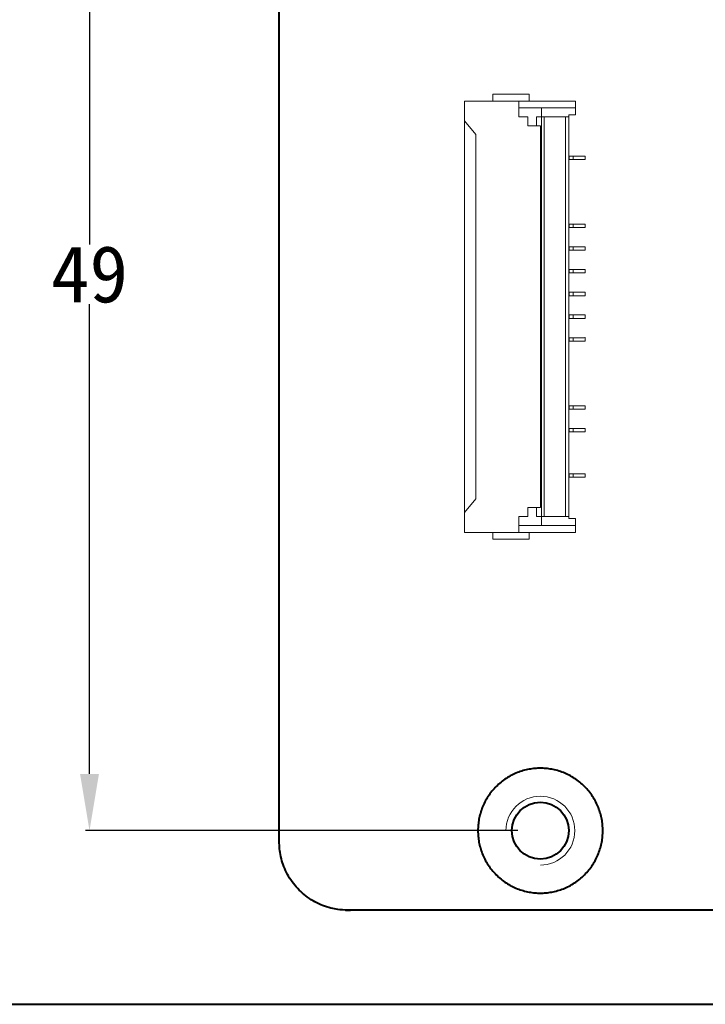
# Model space of a CAD drawing. Header units: millimetres. Extents: x -215 to 342, y -137 to 83.
# Tile 30 of 39: x 143 to 173, y -52 to -9. Entities that reach past the tile are written whole.
import ezdxf

# ---------------------------------------------------------------- set-up
doc = ezdxf.new("R2010")
doc.units = ezdxf.units.MM
doc.header["$LTSCALE"] = 10
doc.header["$MEASUREMENT"] = 0
for name, color, linetype, lineweight in [('尺寸标注', 3, 'Continuous', 20), ('细实线', 7, 'Continuous', 20), ('轮廓线', 7, 'Continuous', 40)]:
    doc.layers.add(name, color=color, linetype=linetype, lineweight=lineweight)
doc.styles.get("Standard").update_dxf_attribs({"font": 'simfang.ttf'})
doc.dimstyles.new('STANDARD_ACAD', dxfattribs={"dimtxt": 0.18, "dimasz": 0.18, "dimexe": 0.18, "dimexo": 0.0625, "dimgap": 0.09, "dimtad": 0, "dimtih": 1, "dimtoh": 1, "dimdec": 4, "dimzin": 0, "dimdsep": 46, "dimtxsty": 'Standard', "dimcen": 0.09, "dimadec": 0, "dimazin": 0, "dimtfac": 1, "dimtdec": 4, "dimtofl": 0, "dimtmove": 0, "dimatfit": 3, "dimfxl": 1, "dimtolj": 1, "dimtzin": 0, "dimarcsym": 0})

# ---------------------------------------------------------------- blocks, each defined once
blk = doc.blocks.new('*D100')
at = {"layer": 'Defpoints', "color": 0, "transparency": 16777216}
for p in [(165.926, 4.495), (146.065, -44.505), (165.926, -44.505)]:
    blk.add_point(p, dxfattribs=at)
at = {"layer": '尺寸标注', "color": 0, "lineweight": -2, "transparency": 16777216}
for p, q in [((164.926, 4.495), (145.885, 4.495)), ((146.065, 1.995), (146.065, -18.69)), ((146.065, -42.005), (146.065, -21.319)), ((164.926, -44.505), (145.885, -44.505))]:
    blk.add_line(p, q, dxfattribs=at)
at = {"layer": '尺寸标注', "color": 0, "transparency": 16777216}
for points in [[(145.649, 1.995), (146.482, 1.995), (146.065, 4.495)], [(145.649, -42.005), (146.482, -42.005), (146.065, -44.505)]]:
    blk.add_solid(points, dxfattribs=at)
at = {"layer": '尺寸标注', "color": 0, "transparency": 16777216, "insert": (146.065, -20.005), "char_height": 2.5, "attachment_point": 5}
blk.add_mtext('\\A1;49', dxfattribs=at)

msp = doc.modelspace()

# ---------------------------------------------------------------- linework, layer by layer
at = {"layer": '尺寸标注'}
msp.add_circle((165.926, -44.505), 2.75, dxfattribs=at)
at = {"layer": '细实线'}
for points in [[(163.827, -12.365), (163.827, -12.065), (165.427, -12.065), (165.427, -12.365)], [(164.977, -12.665), (167.477, -12.665), (167.477, -12.365), (164.977, -12.365), (162.577, -12.365), (162.577, -13.24), (163.077, -13.84), (163.077, -29.89), (162.577, -30.49), (162.577, -31.365), (164.977, -31.365)], [(167.177, -30.665), (167.177, -30.757), (167.477, -30.757), (167.477, -31.065), (167.477, -31.365), (164.977, -31.365), (164.977, -30.665), (165.377, -30.665), (165.377, -30.265), (165.927, -30.265), (165.927, -13.465), (165.377, -13.465), (165.377, -13.065), (164.977, -13.065), (164.977, -12.365)], [(165.977, -12.665), (165.977, -13.065), (165.977, -30.665), (165.977, -31.065)], [(167.177, -13.065), (167.177, -12.972), (167.477, -12.972), (167.477, -12.665)], [(165.751, -30.265), (165.751, -30.665), (165.976, -30.665), (165.983, -30.665), (166.096, -30.665), (167.035, -30.665), (167.177, -30.665), (167.177, -13.065), (167.035, -13.065), (166.096, -13.065), (165.983, -13.065), (165.977, -13.065), (165.751, -13.065), (165.751, -13.465)], [(165.427, -31.365), (165.427, -31.665), (163.827, -31.665), (163.827, -31.365)]]:
    msp.add_lwpolyline(points, dxfattribs=at)
for points in [[(167.367, -14.94), (167.367, -14.79), (167.197, -14.79), (167.197, -14.94)], [(167.367, -17.94), (167.367, -17.79), (167.197, -17.79), (167.197, -17.94)], [(167.367, -18.94), (167.367, -18.79), (167.197, -18.79), (167.197, -18.94)], [(167.367, -19.94), (167.367, -19.79), (167.197, -19.79), (167.197, -19.94)], [(167.367, -20.94), (167.367, -20.79), (167.197, -20.79), (167.197, -20.94)], [(167.367, -21.94), (167.367, -21.79), (167.197, -21.79), (167.197, -21.94)], [(167.367, -22.94), (167.367, -22.79), (167.197, -22.79), (167.197, -22.94)], [(167.367, -26.94), (167.367, -26.79), (167.197, -26.79), (167.197, -26.94)], [(167.367, -28.94), (167.367, -28.79), (167.197, -28.79), (167.197, -28.94)]]:
    msp.add_lwpolyline(points, close=True, dxfattribs=at)
msp.add_arc((165.926, -44.505), 1.518, 270, 180, dxfattribs=at)
for points in [[(162.577, -30.49), (162.577, -21.865), (162.577, -13.24)], [(165.983, -13.065), (165.983, -21.865), (165.983, -30.665)], [(166.096, -13.065), (166.096, -21.865), (166.096, -30.665)], [(167.035, -13.065), (167.035, -21.865), (167.035, -30.665)], [(167.477, -31.065), (166.227, -31.065), (164.977, -31.065)]]:
    msp.add_open_spline(points, degree=2, dxfattribs=at)
for points, weights, knots in [([(167.367, -14.79), (167.367, -14.79), (167.417, -14.79), (167.657, -14.79), (167.897, -14.79), (167.897, -14.865), (167.897, -14.94), (167.657, -14.94), (167.417, -14.94), (167.367, -14.94), (167.367, -14.94)], [1, 0.707106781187, 1, 1, 1, 1, 1, 1, 1, 0.707106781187, 1], [0, 0, 0, 0.07854, 0.07854, 0.55854, 0.55854, 0.70854, 0.70854, 1.18854, 1.18854, 1.26708, 1.26708, 1.26708]), ([(167.367, -17.79), (167.367, -17.79), (167.417, -17.79), (167.657, -17.79), (167.897, -17.79), (167.897, -17.865), (167.897, -17.94), (167.657, -17.94), (167.417, -17.94), (167.367, -17.94), (167.367, -17.94)], [1, 0.707106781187, 1, 1, 1, 1, 1, 1, 1, 0.707106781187, 1], [0, 0, 0, 0.07854, 0.07854, 0.55854, 0.55854, 0.70854, 0.70854, 1.18854, 1.18854, 1.26708, 1.26708, 1.26708]), ([(167.367, -18.79), (167.367, -18.79), (167.417, -18.79), (167.657, -18.79), (167.897, -18.79), (167.897, -18.865), (167.897, -18.94), (167.657, -18.94), (167.417, -18.94), (167.367, -18.94), (167.367, -18.94)], [1, 0.707106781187, 1, 1, 1, 1, 1, 1, 1, 0.707106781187, 1], [0, 0, 0, 0.07854, 0.07854, 0.55854, 0.55854, 0.70854, 0.70854, 1.18854, 1.18854, 1.26708, 1.26708, 1.26708]), ([(167.367, -19.79), (167.367, -19.79), (167.417, -19.79), (167.657, -19.79), (167.897, -19.79), (167.897, -19.865), (167.897, -19.94), (167.657, -19.94), (167.417, -19.94), (167.367, -19.94), (167.367, -19.94)], [1, 0.707106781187, 1, 1, 1, 1, 1, 1, 1, 0.707106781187, 1], [0, 0, 0, 0.07854, 0.07854, 0.55854, 0.55854, 0.70854, 0.70854, 1.18854, 1.18854, 1.26708, 1.26708, 1.26708]), ([(167.367, -20.79), (167.367, -20.79), (167.417, -20.79), (167.657, -20.79), (167.897, -20.79), (167.897, -20.865), (167.897, -20.94), (167.657, -20.94), (167.417, -20.94), (167.367, -20.94), (167.367, -20.94)], [1, 0.707106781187, 1, 1, 1, 1, 1, 1, 1, 0.707106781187, 1], [0, 0, 0, 0.07854, 0.07854, 0.55854, 0.55854, 0.70854, 0.70854, 1.18854, 1.18854, 1.26708, 1.26708, 1.26708]), ([(167.367, -21.79), (167.367, -21.79), (167.417, -21.79), (167.657, -21.79), (167.897, -21.79), (167.897, -21.865), (167.897, -21.94), (167.657, -21.94), (167.417, -21.94), (167.367, -21.94), (167.367, -21.94)], [1, 0.707106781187, 1, 1, 1, 1, 1, 1, 1, 0.707106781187, 1], [0, 0, 0, 0.07854, 0.07854, 0.55854, 0.55854, 0.70854, 0.70854, 1.18854, 1.18854, 1.26708, 1.26708, 1.26708]), ([(167.367, -22.79), (167.367, -22.79), (167.417, -22.79), (167.657, -22.79), (167.897, -22.79), (167.897, -22.865), (167.897, -22.94), (167.657, -22.94), (167.417, -22.94), (167.367, -22.94), (167.367, -22.94)], [1, 0.707106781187, 1, 1, 1, 1, 1, 1, 1, 0.707106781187, 1], [0, 0, 0, 0.07854, 0.07854, 0.55854, 0.55854, 0.70854, 0.70854, 1.18854, 1.18854, 1.26708, 1.26708, 1.26708]), ([(167.367, -25.79), (167.367, -25.865), (167.367, -25.94), (167.367, -25.94), (167.417, -25.94), (167.657, -25.94), (167.897, -25.94), (167.897, -25.865), (167.897, -25.79), (167.657, -25.79), (167.417, -25.79), (167.367, -25.79), (167.367, -25.79), (167.282, -25.79), (167.197, -25.79), (167.197, -25.865), (167.197, -25.94), (167.282, -25.94), (167.367, -25.94)], [1, 1, 1, 0.707106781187, 1, 1, 1, 1, 1, 1, 1, 0.707106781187, 1, 1, 1, 1, 1, 1, 1], [0, 0, 0, 0.15, 0.15, 0.22854, 0.22854, 0.70854, 0.70854, 0.85854, 0.85854, 1.33854, 1.33854, 1.41708, 1.41708, 1.58708, 1.58708, 1.73708, 1.73708, 1.90708, 1.90708, 1.90708]), ([(167.367, -26.79), (167.367, -26.79), (167.417, -26.79), (167.657, -26.79), (167.897, -26.79), (167.897, -26.865), (167.897, -26.94), (167.657, -26.94), (167.417, -26.94), (167.367, -26.94), (167.367, -26.94)], [1, 0.707106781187, 1, 1, 1, 1, 1, 1, 1, 0.707106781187, 1], [0, 0, 0, 0.07854, 0.07854, 0.55854, 0.55854, 0.70854, 0.70854, 1.18854, 1.18854, 1.26708, 1.26708, 1.26708]), ([(167.367, -28.79), (167.367, -28.79), (167.417, -28.79), (167.657, -28.79), (167.897, -28.79), (167.897, -28.865), (167.897, -28.94), (167.657, -28.94), (167.417, -28.94), (167.367, -28.94), (167.367, -28.94)], [1, 0.707106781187, 1, 1, 1, 1, 1, 1, 1, 0.707106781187, 1], [0, 0, 0, 0.07854, 0.07854, 0.55854, 0.55854, 0.70854, 0.70854, 1.18854, 1.18854, 1.26708, 1.26708, 1.26708])]:
    msp.add_rational_spline(points, weights, degree=2, knots=knots, dxfattribs=at)
at = {"layer": '轮廓线'}
msp.add_lwpolyline([(316.576, 3.882), (316.576, 12.145), (85.276, 12.145), (85.276, -52.155), (316.576, -52.155), (316.576, -36.331)], dxfattribs=at)
msp.add_circle((165.926, -44.505), 1.25, dxfattribs=at)
for points, weights, knots in [([(247.426, -34.375), (247.426, -39.69), (247.426, -45.005), (247.426, -48.005), (244.426, -48.005), (200.926, -48.005), (157.426, -48.005), (154.426, -48.005), (154.426, -45.005), (154.426, -25.095), (154.426, -5.186)], [1, 1, 1, 0.707107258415, 1, 1, 1, 0.707107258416, 1, 1, 1], [-10.630021, -10.630021, -10.630021, 0, 0, 4.712387, 4.712387, 91.712388, 91.712388, 96.424775, 96.424775, 136.243808, 136.243808, 136.243808]), ([(168.676, -44.505), (168.676, -47.255), (165.926, -47.255), (163.176, -47.255), (163.176, -44.505), (163.176, -41.755), (165.926, -41.755), (168.676, -41.755), (168.676, -44.505)], [1, 0.707106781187, 1, 0.707106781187, 1, 0.707106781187, 1, 0.707106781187, 1], [-17.27876, -17.27876, -17.27876, -12.95907, -12.95907, -8.63938, -8.63938, -4.31969, -4.31969, 0, 0, 0])]:
    msp.add_rational_spline(points, weights, degree=2, knots=knots, dxfattribs=at)

# ---------------------------------------------------------------- dimensions: what is measured, and where the dimension line sits
at = {"layer": '尺寸标注'}
dim = msp.add_linear_dim(base=(146.065, -44.505), p1=(165.926, 4.495), p2=(165.926, -44.505), angle=90, dimstyle='STANDARD_ACAD', override={"dimtxt": 2.5, "dimasz": 2.5, "dimexo": 1, "dimgap": 0.05, "dimdec": 2, "dimzin": 12, "dimcen": 1, "dimazin": 3, "dimtdec": 2, "dimtmove": 2}, dxfattribs=at)
dim.commit()
dim.dimension.update_dxf_attribs({"geometry": '*D100', "text_midpoint": (146.065, -20.005)})

doc.saveas('drawing.dxf')
